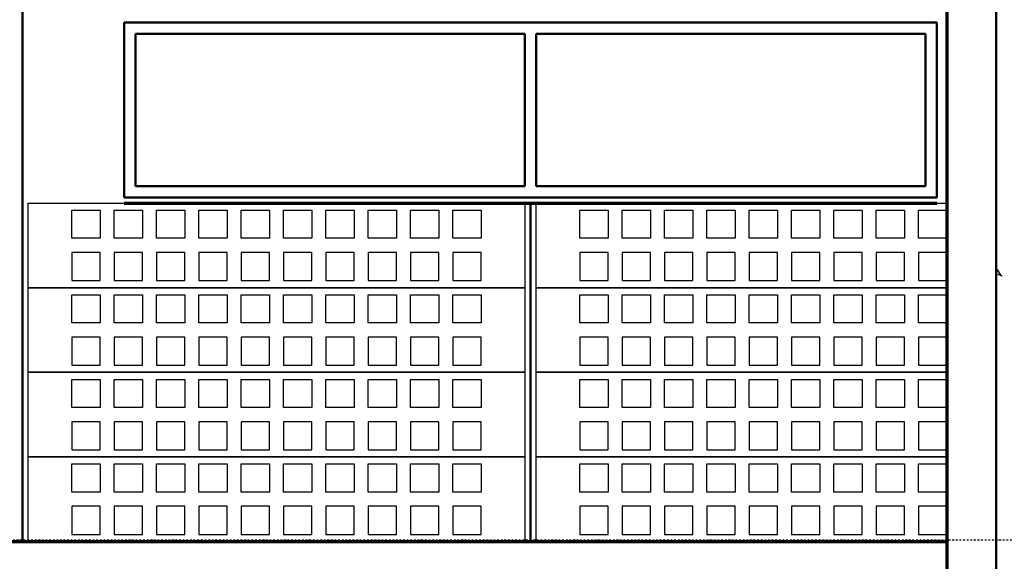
# Model space of a CAD drawing. Extents: x -11408 to 65836, y 12866 to 56869.
# Tile 45 of 68: x 23649 to 27138, y 23976 to 25896. Entities that reach past the tile are written whole.
import ezdxf

# ---------------------------------------------------------------- set-up
doc = ezdxf.new("R2010")
doc.units = 0
doc.linetypes.add('DASHDOT', pattern=[25.4, 12.7, -6.35, 0, -6.35])
doc.layers.add('stramien', color=1, linetype='DASHDOT')
doc.layers.add('vanarris', color=253, linetype='Continuous')

msp = doc.modelspace()

# ---------------------------------------------------------------- linework, layer by layer
at = {"layer": 'stramien', "color": 1, "ltscale": 0.5}
msp.add_lwpolyline([(63695.6, 24051.2), (-11408.5, 24051.2)], dxfattribs=at)
at = {"layer": 'vanarris', "lineweight": 50}
for p, q in [((27108.9, 38046.2), (27108.9, 16916.2)), ((23658.9, 27406.2), (23658.9, 24046.2)), ((24018.9, 25886.2), (24018.9, 25266.2)), ((24018.9, 25886.2), (26898.9, 25886.2)), ((26898.9, 25886.2), (26898.9, 25266.2)), ((24058.9, 25306.2), (24058.9, 25846.2)), ((24058.9, 25846.2), (25438.9, 25846.2)), ((25438.9, 25846.2), (25438.9, 25306.2)), ((25478.9, 25846.2), (26858.9, 25846.2)), ((25478.9, 25846.2), (25478.9, 25306.2)), ((26858.9, 25846.2), (26858.9, 25306.2)), ((25438.9, 25306.2), (24058.9, 25306.2)), ((26858.9, 25306.2), (25478.9, 25306.2)), ((26898.9, 25266.2), (24018.9, 25266.2)), ((25458.9, 25246.2), (25458.9, 24046.2))]:
    msp.add_line(p, q, dxfattribs=at)
at = {"layer": 'vanarris', "lineweight": 70}
for p, q in [((26933.9, 30346.2), (26933.9, 17046.2)), ((24018.9, 25246.2), (26898.9, 25246.2)), ((9983.9, 24046.2), (26933.9, 24046.2))]:
    msp.add_line(p, q, dxfattribs=at)
at = {"layer": 'vanarris', "lineweight": 25}
for p, q in [((23678.9, 24946.2), (23678.9, 25246.2)), ((23678.9, 25246.2), (25438.9, 25246.2)), ((25438.9, 25246.2), (25438.9, 24946.2)), ((25478.9, 24946.2), (25478.9, 25246.2)), ((25478.9, 25246.2), (26933.9, 25246.2)), ((23833.9, 25121.2), (23833.9, 25221.2)), ((23833.9, 25221.2), (23933.9, 25221.2)), ((23933.9, 25221.2), (23933.9, 25121.2)), ((23983.9, 25121.2), (23983.9, 25221.2)), ((23983.9, 25221.2), (24083.9, 25221.2)), ((24083.9, 25221.2), (24083.9, 25121.2)), ((24133.9, 25121.2), (24133.9, 25221.2)), ((24133.9, 25221.2), (24233.9, 25221.2)), ((24233.9, 25221.2), (24233.9, 25121.2)), ((24283.9, 25121.2), (24283.9, 25221.2)), ((24283.9, 25221.2), (24383.9, 25221.2)), ((24383.9, 25221.2), (24383.9, 25121.2)), ((24433.9, 25121.2), (24433.9, 25221.2)), ((24433.9, 25221.2), (24533.9, 25221.2)), ((24533.9, 25221.2), (24533.9, 25121.2)), ((24583.9, 25121.2), (24583.9, 25221.2)), ((24583.9, 25221.2), (24683.9, 25221.2)), ((24683.9, 25221.2), (24683.9, 25121.2)), ((24733.9, 25121.2), (24733.9, 25221.2)), ((24733.9, 25221.2), (24833.9, 25221.2)), ((24833.9, 25221.2), (24833.9, 25121.2)), ((24883.9, 25121.2), (24883.9, 25221.2)), ((24883.9, 25221.2), (24983.9, 25221.2)), ((24983.9, 25221.2), (24983.9, 25121.2)), ((25033.9, 25121.2), (25033.9, 25221.2)), ((25033.9, 25221.2), (25133.9, 25221.2)), ((25133.9, 25221.2), (25133.9, 25121.2)), ((25183.9, 25121.2), (25183.9, 25221.2)), ((25183.9, 25221.2), (25283.9, 25221.2)), ((25283.9, 25221.2), (25283.9, 25121.2)), ((25633.9, 25121.2), (25633.9, 25221.2)), ((25633.9, 25221.2), (25733.9, 25221.2)), ((25733.9, 25221.2), (25733.9, 25121.2)), ((25783.9, 25121.2), (25783.9, 25221.2)), ((25783.9, 25221.2), (25883.9, 25221.2)), ((25883.9, 25221.2), (25883.9, 25121.2)), ((25933.9, 25121.2), (25933.9, 25221.2)), ((25933.9, 25221.2), (26033.9, 25221.2)), ((26033.9, 25221.2), (26033.9, 25121.2)), ((26083.9, 25121.2), (26083.9, 25221.2)), ((26083.9, 25221.2), (26183.9, 25221.2)), ((26183.9, 25221.2), (26183.9, 25121.2)), ((26233.9, 25121.2), (26233.9, 25221.2)), ((26233.9, 25221.2), (26333.9, 25221.2)), ((26333.9, 25221.2), (26333.9, 25121.2)), ((26383.9, 25121.2), (26383.9, 25221.2)), ((26383.9, 25221.2), (26483.9, 25221.2)), ((26483.9, 25221.2), (26483.9, 25121.2)), ((26533.9, 25121.2), (26533.9, 25221.2)), ((26533.9, 25221.2), (26633.9, 25221.2)), ((26633.9, 25221.2), (26633.9, 25121.2)), ((26683.9, 25121.2), (26683.9, 25221.2)), ((26683.9, 25221.2), (26783.9, 25221.2)), ((26783.9, 25221.2), (26783.9, 25121.2)), ((26833.9, 25121.2), (26833.9, 25221.2)), ((26833.9, 25221.2), (26933.9, 25221.2)), ((26933.9, 25221.2), (26933.9, 25121.2)), ((23933.9, 25121.2), (23833.9, 25121.2)), ((24083.9, 25121.2), (23983.9, 25121.2)), ((24233.9, 25121.2), (24133.9, 25121.2)), ((24383.9, 25121.2), (24283.9, 25121.2)), ((24533.9, 25121.2), (24433.9, 25121.2)), ((24683.9, 25121.2), (24583.9, 25121.2)), ((24833.9, 25121.2), (24733.9, 25121.2)), ((24983.9, 25121.2), (24883.9, 25121.2)), ((25133.9, 25121.2), (25033.9, 25121.2)), ((25283.9, 25121.2), (25183.9, 25121.2)), ((25733.9, 25121.2), (25633.9, 25121.2)), ((25883.9, 25121.2), (25783.9, 25121.2)), ((26033.9, 25121.2), (25933.9, 25121.2)), ((26183.9, 25121.2), (26083.9, 25121.2)), ((26333.9, 25121.2), (26233.9, 25121.2)), ((26483.9, 25121.2), (26383.9, 25121.2)), ((26633.9, 25121.2), (26533.9, 25121.2)), ((26783.9, 25121.2), (26683.9, 25121.2)), ((26933.9, 25121.2), (26833.9, 25121.2)), ((23833.9, 25071.2), (23833.9, 24971.2)), ((23933.9, 25071.2), (23833.9, 25071.2)), ((23933.9, 24971.2), (23933.9, 25071.2)), ((23983.9, 25071.2), (23983.9, 24971.2)), ((24083.9, 25071.2), (23983.9, 25071.2)), ((24083.9, 24971.2), (24083.9, 25071.2)), ((24133.9, 25071.2), (24133.9, 24971.2)), ((24233.9, 25071.2), (24133.9, 25071.2)), ((24233.9, 24971.2), (24233.9, 25071.2)), ((24283.9, 25071.2), (24283.9, 24971.2)), ((24383.9, 25071.2), (24283.9, 25071.2)), ((24383.9, 24971.2), (24383.9, 25071.2)), ((24433.9, 25071.2), (24433.9, 24971.2)), ((24533.9, 25071.2), (24433.9, 25071.2)), ((24533.9, 24971.2), (24533.9, 25071.2)), ((24583.9, 25071.2), (24583.9, 24971.2)), ((24683.9, 25071.2), (24583.9, 25071.2)), ((24683.9, 24971.2), (24683.9, 25071.2)), ((24733.9, 25071.2), (24733.9, 24971.2)), ((24833.9, 25071.2), (24733.9, 25071.2)), ((24833.9, 24971.2), (24833.9, 25071.2)), ((24883.9, 25071.2), (24883.9, 24971.2)), ((24983.9, 25071.2), (24883.9, 25071.2)), ((24983.9, 24971.2), (24983.9, 25071.2)), ((25033.9, 25071.2), (25033.9, 24971.2)), ((25133.9, 25071.2), (25033.9, 25071.2)), ((25133.9, 24971.2), (25133.9, 25071.2)), ((25183.9, 25071.2), (25183.9, 24971.2)), ((25283.9, 25071.2), (25183.9, 25071.2)), ((25283.9, 24971.2), (25283.9, 25071.2)), ((25633.9, 25071.2), (25633.9, 24971.2)), ((25733.9, 25071.2), (25633.9, 25071.2)), ((25733.9, 24971.2), (25733.9, 25071.2)), ((25783.9, 25071.2), (25783.9, 24971.2)), ((25883.9, 25071.2), (25783.9, 25071.2)), ((25883.9, 24971.2), (25883.9, 25071.2)), ((25933.9, 25071.2), (25933.9, 24971.2)), ((26033.9, 25071.2), (25933.9, 25071.2)), ((26033.9, 24971.2), (26033.9, 25071.2)), ((26083.9, 25071.2), (26083.9, 24971.2)), ((26183.9, 25071.2), (26083.9, 25071.2)), ((26183.9, 24971.2), (26183.9, 25071.2)), ((26233.9, 25071.2), (26233.9, 24971.2)), ((26333.9, 25071.2), (26233.9, 25071.2)), ((26333.9, 24971.2), (26333.9, 25071.2)), ((26383.9, 25071.2), (26383.9, 24971.2)), ((26483.9, 25071.2), (26383.9, 25071.2)), ((26483.9, 24971.2), (26483.9, 25071.2)), ((26533.9, 25071.2), (26533.9, 24971.2)), ((26633.9, 25071.2), (26533.9, 25071.2)), ((26633.9, 24971.2), (26633.9, 25071.2)), ((26683.9, 25071.2), (26683.9, 24971.2)), ((26783.9, 25071.2), (26683.9, 25071.2)), ((26783.9, 24971.2), (26783.9, 25071.2)), ((26833.9, 25071.2), (26833.9, 24971.2)), ((26933.9, 25071.2), (26833.9, 25071.2)), ((26933.9, 24971.2), (26933.9, 25071.2)), ((27113.9, 25011.2), (27108.9, 25006.2)), ((27108.9, 24996.2), (27128.9, 24988.7)), ((27126.4, 24988.7), (27113.9, 25011.2)), ((23678.9, 24646.2), (23678.9, 24946.2)), ((23678.9, 24946.2), (25438.9, 24946.2)), ((25438.9, 24946.2), (23678.9, 24946.2)), ((23833.9, 24971.2), (23933.9, 24971.2)), ((23983.9, 24971.2), (24083.9, 24971.2)), ((24133.9, 24971.2), (24233.9, 24971.2)), ((24283.9, 24971.2), (24383.9, 24971.2)), ((24433.9, 24971.2), (24533.9, 24971.2)), ((24583.9, 24971.2), (24683.9, 24971.2)), ((24733.9, 24971.2), (24833.9, 24971.2)), ((24883.9, 24971.2), (24983.9, 24971.2)), ((25033.9, 24971.2), (25133.9, 24971.2)), ((25183.9, 24971.2), (25283.9, 24971.2)), ((25438.9, 24946.2), (25438.9, 24646.2)), ((25478.9, 24646.2), (25478.9, 24946.2)), ((25478.9, 24946.2), (26933.9, 24946.2)), ((26933.9, 24946.2), (25478.9, 24946.2)), ((25633.9, 24971.2), (25733.9, 24971.2)), ((25783.9, 24971.2), (25883.9, 24971.2)), ((25933.9, 24971.2), (26033.9, 24971.2)), ((26083.9, 24971.2), (26183.9, 24971.2)), ((26233.9, 24971.2), (26333.9, 24971.2)), ((26383.9, 24971.2), (26483.9, 24971.2)), ((26533.9, 24971.2), (26633.9, 24971.2)), ((26683.9, 24971.2), (26783.9, 24971.2)), ((26833.9, 24971.2), (26933.9, 24971.2)), ((23833.9, 24821.2), (23833.9, 24921.2)), ((23833.9, 24921.2), (23933.9, 24921.2)), ((23933.9, 24921.2), (23933.9, 24821.2)), ((23983.9, 24821.2), (23983.9, 24921.2)), ((23983.9, 24921.2), (24083.9, 24921.2)), ((24083.9, 24921.2), (24083.9, 24821.2)), ((24133.9, 24821.2), (24133.9, 24921.2)), ((24133.9, 24921.2), (24233.9, 24921.2)), ((24233.9, 24921.2), (24233.9, 24821.2)), ((24283.9, 24821.2), (24283.9, 24921.2)), ((24283.9, 24921.2), (24383.9, 24921.2)), ((24383.9, 24921.2), (24383.9, 24821.2)), ((24433.9, 24821.2), (24433.9, 24921.2)), ((24433.9, 24921.2), (24533.9, 24921.2)), ((24533.9, 24921.2), (24533.9, 24821.2)), ((24583.9, 24821.2), (24583.9, 24921.2)), ((24583.9, 24921.2), (24683.9, 24921.2)), ((24683.9, 24921.2), (24683.9, 24821.2)), ((24733.9, 24821.2), (24733.9, 24921.2)), ((24733.9, 24921.2), (24833.9, 24921.2)), ((24833.9, 24921.2), (24833.9, 24821.2)), ((24883.9, 24821.2), (24883.9, 24921.2)), ((24883.9, 24921.2), (24983.9, 24921.2)), ((24983.9, 24921.2), (24983.9, 24821.2)), ((25033.9, 24821.2), (25033.9, 24921.2)), ((25033.9, 24921.2), (25133.9, 24921.2)), ((25133.9, 24921.2), (25133.9, 24821.2)), ((25183.9, 24821.2), (25183.9, 24921.2)), ((25183.9, 24921.2), (25283.9, 24921.2)), ((25283.9, 24921.2), (25283.9, 24821.2)), ((25633.9, 24821.2), (25633.9, 24921.2)), ((25633.9, 24921.2), (25733.9, 24921.2)), ((25733.9, 24921.2), (25733.9, 24821.2)), ((25783.9, 24821.2), (25783.9, 24921.2)), ((25783.9, 24921.2), (25883.9, 24921.2)), ((25883.9, 24921.2), (25883.9, 24821.2)), ((25933.9, 24821.2), (25933.9, 24921.2)), ((25933.9, 24921.2), (26033.9, 24921.2)), ((26033.9, 24921.2), (26033.9, 24821.2)), ((26083.9, 24821.2), (26083.9, 24921.2)), ((26083.9, 24921.2), (26183.9, 24921.2)), ((26183.9, 24921.2), (26183.9, 24821.2)), ((26233.9, 24821.2), (26233.9, 24921.2)), ((26233.9, 24921.2), (26333.9, 24921.2)), ((26333.9, 24921.2), (26333.9, 24821.2)), ((26383.9, 24821.2), (26383.9, 24921.2)), ((26383.9, 24921.2), (26483.9, 24921.2)), ((26483.9, 24921.2), (26483.9, 24821.2)), ((26533.9, 24821.2), (26533.9, 24921.2)), ((26533.9, 24921.2), (26633.9, 24921.2)), ((26633.9, 24921.2), (26633.9, 24821.2)), ((26683.9, 24821.2), (26683.9, 24921.2)), ((26683.9, 24921.2), (26783.9, 24921.2)), ((26783.9, 24921.2), (26783.9, 24821.2)), ((26833.9, 24821.2), (26833.9, 24921.2)), ((26833.9, 24921.2), (26933.9, 24921.2)), ((26933.9, 24921.2), (26933.9, 24821.2)), ((23933.9, 24821.2), (23833.9, 24821.2)), ((24083.9, 24821.2), (23983.9, 24821.2)), ((24233.9, 24821.2), (24133.9, 24821.2)), ((24383.9, 24821.2), (24283.9, 24821.2)), ((24533.9, 24821.2), (24433.9, 24821.2)), ((24683.9, 24821.2), (24583.9, 24821.2)), ((24833.9, 24821.2), (24733.9, 24821.2)), ((24983.9, 24821.2), (24883.9, 24821.2)), ((25133.9, 24821.2), (25033.9, 24821.2)), ((25283.9, 24821.2), (25183.9, 24821.2)), ((25733.9, 24821.2), (25633.9, 24821.2)), ((25883.9, 24821.2), (25783.9, 24821.2)), ((26033.9, 24821.2), (25933.9, 24821.2)), ((26183.9, 24821.2), (26083.9, 24821.2)), ((26333.9, 24821.2), (26233.9, 24821.2)), ((26483.9, 24821.2), (26383.9, 24821.2)), ((26633.9, 24821.2), (26533.9, 24821.2)), ((26783.9, 24821.2), (26683.9, 24821.2)), ((26933.9, 24821.2), (26833.9, 24821.2)), ((23833.9, 24771.2), (23833.9, 24671.2)), ((23933.9, 24771.2), (23833.9, 24771.2)), ((23933.9, 24671.2), (23933.9, 24771.2)), ((23983.9, 24771.2), (23983.9, 24671.2)), ((24083.9, 24771.2), (23983.9, 24771.2)), ((24083.9, 24671.2), (24083.9, 24771.2)), ((24133.9, 24771.2), (24133.9, 24671.2)), ((24233.9, 24771.2), (24133.9, 24771.2)), ((24233.9, 24671.2), (24233.9, 24771.2)), ((24283.9, 24771.2), (24283.9, 24671.2)), ((24383.9, 24771.2), (24283.9, 24771.2)), ((24383.9, 24671.2), (24383.9, 24771.2)), ((24433.9, 24771.2), (24433.9, 24671.2)), ((24533.9, 24771.2), (24433.9, 24771.2)), ((24533.9, 24671.2), (24533.9, 24771.2)), ((24583.9, 24771.2), (24583.9, 24671.2)), ((24683.9, 24771.2), (24583.9, 24771.2)), ((24683.9, 24671.2), (24683.9, 24771.2)), ((24733.9, 24771.2), (24733.9, 24671.2)), ((24833.9, 24771.2), (24733.9, 24771.2)), ((24833.9, 24671.2), (24833.9, 24771.2)), ((24883.9, 24771.2), (24883.9, 24671.2)), ((24983.9, 24771.2), (24883.9, 24771.2)), ((24983.9, 24671.2), (24983.9, 24771.2)), ((25033.9, 24771.2), (25033.9, 24671.2)), ((25133.9, 24771.2), (25033.9, 24771.2)), ((25133.9, 24671.2), (25133.9, 24771.2)), ((25183.9, 24771.2), (25183.9, 24671.2)), ((25283.9, 24771.2), (25183.9, 24771.2)), ((25283.9, 24671.2), (25283.9, 24771.2)), ((25633.9, 24771.2), (25633.9, 24671.2)), ((25733.9, 24771.2), (25633.9, 24771.2)), ((25733.9, 24671.2), (25733.9, 24771.2)), ((25783.9, 24771.2), (25783.9, 24671.2)), ((25883.9, 24771.2), (25783.9, 24771.2)), ((25883.9, 24671.2), (25883.9, 24771.2)), ((25933.9, 24771.2), (25933.9, 24671.2)), ((26033.9, 24771.2), (25933.9, 24771.2)), ((26033.9, 24671.2), (26033.9, 24771.2)), ((26083.9, 24771.2), (26083.9, 24671.2)), ((26183.9, 24771.2), (26083.9, 24771.2)), ((26183.9, 24671.2), (26183.9, 24771.2)), ((26233.9, 24771.2), (26233.9, 24671.2)), ((26333.9, 24771.2), (26233.9, 24771.2)), ((26333.9, 24671.2), (26333.9, 24771.2)), ((26383.9, 24771.2), (26383.9, 24671.2)), ((26483.9, 24771.2), (26383.9, 24771.2)), ((26483.9, 24671.2), (26483.9, 24771.2)), ((26533.9, 24771.2), (26533.9, 24671.2)), ((26633.9, 24771.2), (26533.9, 24771.2)), ((26633.9, 24671.2), (26633.9, 24771.2)), ((26683.9, 24771.2), (26683.9, 24671.2)), ((26783.9, 24771.2), (26683.9, 24771.2)), ((26783.9, 24671.2), (26783.9, 24771.2)), ((26833.9, 24771.2), (26833.9, 24671.2)), ((26933.9, 24771.2), (26833.9, 24771.2)), ((26933.9, 24671.2), (26933.9, 24771.2)), ((23833.9, 24671.2), (23933.9, 24671.2)), ((23983.9, 24671.2), (24083.9, 24671.2)), ((24133.9, 24671.2), (24233.9, 24671.2)), ((24283.9, 24671.2), (24383.9, 24671.2)), ((24433.9, 24671.2), (24533.9, 24671.2)), ((24583.9, 24671.2), (24683.9, 24671.2)), ((24733.9, 24671.2), (24833.9, 24671.2)), ((24883.9, 24671.2), (24983.9, 24671.2)), ((25033.9, 24671.2), (25133.9, 24671.2)), ((25183.9, 24671.2), (25283.9, 24671.2)), ((25633.9, 24671.2), (25733.9, 24671.2)), ((25783.9, 24671.2), (25883.9, 24671.2)), ((25933.9, 24671.2), (26033.9, 24671.2)), ((26083.9, 24671.2), (26183.9, 24671.2)), ((26233.9, 24671.2), (26333.9, 24671.2)), ((26383.9, 24671.2), (26483.9, 24671.2)), ((26533.9, 24671.2), (26633.9, 24671.2)), ((26683.9, 24671.2), (26783.9, 24671.2)), ((26833.9, 24671.2), (26933.9, 24671.2)), ((23678.9, 24346.2), (23678.9, 24646.2)), ((23678.9, 24646.2), (25438.9, 24646.2)), ((25438.9, 24646.2), (23678.9, 24646.2)), ((25438.9, 24646.2), (25438.9, 24346.2)), ((25478.9, 24346.2), (25478.9, 24646.2)), ((25478.9, 24646.2), (26933.9, 24646.2)), ((26933.9, 24646.2), (25478.9, 24646.2)), ((23833.9, 24521.2), (23833.9, 24621.2)), ((23833.9, 24621.2), (23933.9, 24621.2)), ((23933.9, 24621.2), (23933.9, 24521.2)), ((23983.9, 24521.2), (23983.9, 24621.2)), ((23983.9, 24621.2), (24083.9, 24621.2)), ((24083.9, 24621.2), (24083.9, 24521.2)), ((24133.9, 24521.2), (24133.9, 24621.2)), ((24133.9, 24621.2), (24233.9, 24621.2)), ((24233.9, 24621.2), (24233.9, 24521.2)), ((24283.9, 24521.2), (24283.9, 24621.2)), ((24283.9, 24621.2), (24383.9, 24621.2)), ((24383.9, 24621.2), (24383.9, 24521.2)), ((24433.9, 24521.2), (24433.9, 24621.2)), ((24433.9, 24621.2), (24533.9, 24621.2)), ((24533.9, 24621.2), (24533.9, 24521.2)), ((24583.9, 24521.2), (24583.9, 24621.2)), ((24583.9, 24621.2), (24683.9, 24621.2)), ((24683.9, 24621.2), (24683.9, 24521.2)), ((24733.9, 24521.2), (24733.9, 24621.2)), ((24733.9, 24621.2), (24833.9, 24621.2)), ((24833.9, 24621.2), (24833.9, 24521.2)), ((24883.9, 24521.2), (24883.9, 24621.2)), ((24883.9, 24621.2), (24983.9, 24621.2)), ((24983.9, 24621.2), (24983.9, 24521.2)), ((25033.9, 24521.2), (25033.9, 24621.2)), ((25033.9, 24621.2), (25133.9, 24621.2)), ((25133.9, 24621.2), (25133.9, 24521.2)), ((25183.9, 24521.2), (25183.9, 24621.2)), ((25183.9, 24621.2), (25283.9, 24621.2)), ((25283.9, 24621.2), (25283.9, 24521.2)), ((25633.9, 24521.2), (25633.9, 24621.2)), ((25633.9, 24621.2), (25733.9, 24621.2)), ((25733.9, 24621.2), (25733.9, 24521.2)), ((25783.9, 24521.2), (25783.9, 24621.2)), ((25783.9, 24621.2), (25883.9, 24621.2)), ((25883.9, 24621.2), (25883.9, 24521.2)), ((25933.9, 24521.2), (25933.9, 24621.2)), ((25933.9, 24621.2), (26033.9, 24621.2)), ((26033.9, 24621.2), (26033.9, 24521.2)), ((26083.9, 24521.2), (26083.9, 24621.2)), ((26083.9, 24621.2), (26183.9, 24621.2)), ((26183.9, 24621.2), (26183.9, 24521.2)), ((26233.9, 24521.2), (26233.9, 24621.2)), ((26233.9, 24621.2), (26333.9, 24621.2)), ((26333.9, 24621.2), (26333.9, 24521.2)), ((26383.9, 24521.2), (26383.9, 24621.2)), ((26383.9, 24621.2), (26483.9, 24621.2)), ((26483.9, 24621.2), (26483.9, 24521.2)), ((26533.9, 24521.2), (26533.9, 24621.2)), ((26533.9, 24621.2), (26633.9, 24621.2)), ((26633.9, 24621.2), (26633.9, 24521.2)), ((26683.9, 24521.2), (26683.9, 24621.2)), ((26683.9, 24621.2), (26783.9, 24621.2)), ((26783.9, 24621.2), (26783.9, 24521.2)), ((26833.9, 24521.2), (26833.9, 24621.2)), ((26833.9, 24621.2), (26933.9, 24621.2)), ((26933.9, 24621.2), (26933.9, 24521.2)), ((23933.9, 24521.2), (23833.9, 24521.2)), ((24083.9, 24521.2), (23983.9, 24521.2)), ((24233.9, 24521.2), (24133.9, 24521.2)), ((24383.9, 24521.2), (24283.9, 24521.2)), ((24533.9, 24521.2), (24433.9, 24521.2)), ((24683.9, 24521.2), (24583.9, 24521.2)), ((24833.9, 24521.2), (24733.9, 24521.2)), ((24983.9, 24521.2), (24883.9, 24521.2)), ((25133.9, 24521.2), (25033.9, 24521.2)), ((25283.9, 24521.2), (25183.9, 24521.2)), ((25733.9, 24521.2), (25633.9, 24521.2)), ((25883.9, 24521.2), (25783.9, 24521.2)), ((26033.9, 24521.2), (25933.9, 24521.2)), ((26183.9, 24521.2), (26083.9, 24521.2)), ((26333.9, 24521.2), (26233.9, 24521.2)), ((26483.9, 24521.2), (26383.9, 24521.2)), ((26633.9, 24521.2), (26533.9, 24521.2)), ((26783.9, 24521.2), (26683.9, 24521.2)), ((26933.9, 24521.2), (26833.9, 24521.2)), ((23833.9, 24471.2), (23833.9, 24371.2)), ((23933.9, 24471.2), (23833.9, 24471.2)), ((23933.9, 24371.2), (23933.9, 24471.2)), ((23983.9, 24471.2), (23983.9, 24371.2)), ((24083.9, 24471.2), (23983.9, 24471.2)), ((24083.9, 24371.2), (24083.9, 24471.2)), ((24133.9, 24471.2), (24133.9, 24371.2)), ((24233.9, 24471.2), (24133.9, 24471.2)), ((24233.9, 24371.2), (24233.9, 24471.2)), ((24283.9, 24471.2), (24283.9, 24371.2)), ((24383.9, 24471.2), (24283.9, 24471.2)), ((24383.9, 24371.2), (24383.9, 24471.2)), ((24433.9, 24471.2), (24433.9, 24371.2)), ((24533.9, 24471.2), (24433.9, 24471.2)), ((24533.9, 24371.2), (24533.9, 24471.2)), ((24583.9, 24471.2), (24583.9, 24371.2)), ((24683.9, 24471.2), (24583.9, 24471.2)), ((24683.9, 24371.2), (24683.9, 24471.2)), ((24733.9, 24471.2), (24733.9, 24371.2)), ((24833.9, 24471.2), (24733.9, 24471.2)), ((24833.9, 24371.2), (24833.9, 24471.2)), ((24883.9, 24471.2), (24883.9, 24371.2)), ((24983.9, 24471.2), (24883.9, 24471.2)), ((24983.9, 24371.2), (24983.9, 24471.2)), ((25033.9, 24471.2), (25033.9, 24371.2)), ((25133.9, 24471.2), (25033.9, 24471.2)), ((25133.9, 24371.2), (25133.9, 24471.2)), ((25183.9, 24471.2), (25183.9, 24371.2)), ((25283.9, 24471.2), (25183.9, 24471.2)), ((25283.9, 24371.2), (25283.9, 24471.2)), ((25633.9, 24471.2), (25633.9, 24371.2)), ((25733.9, 24471.2), (25633.9, 24471.2)), ((25733.9, 24371.2), (25733.9, 24471.2)), ((25783.9, 24471.2), (25783.9, 24371.2)), ((25883.9, 24471.2), (25783.9, 24471.2)), ((25883.9, 24371.2), (25883.9, 24471.2)), ((25933.9, 24471.2), (25933.9, 24371.2)), ((26033.9, 24471.2), (25933.9, 24471.2)), ((26033.9, 24371.2), (26033.9, 24471.2)), ((26083.9, 24471.2), (26083.9, 24371.2)), ((26183.9, 24471.2), (26083.9, 24471.2)), ((26183.9, 24371.2), (26183.9, 24471.2)), ((26233.9, 24471.2), (26233.9, 24371.2)), ((26333.9, 24471.2), (26233.9, 24471.2)), ((26333.9, 24371.2), (26333.9, 24471.2)), ((26383.9, 24471.2), (26383.9, 24371.2)), ((26483.9, 24471.2), (26383.9, 24471.2)), ((26483.9, 24371.2), (26483.9, 24471.2)), ((26533.9, 24471.2), (26533.9, 24371.2)), ((26633.9, 24471.2), (26533.9, 24471.2)), ((26633.9, 24371.2), (26633.9, 24471.2)), ((26683.9, 24471.2), (26683.9, 24371.2)), ((26783.9, 24471.2), (26683.9, 24471.2)), ((26783.9, 24371.2), (26783.9, 24471.2)), ((26833.9, 24471.2), (26833.9, 24371.2)), ((26933.9, 24471.2), (26833.9, 24471.2)), ((26933.9, 24371.2), (26933.9, 24471.2)), ((23833.9, 24371.2), (23933.9, 24371.2)), ((23983.9, 24371.2), (24083.9, 24371.2)), ((24133.9, 24371.2), (24233.9, 24371.2)), ((24283.9, 24371.2), (24383.9, 24371.2)), ((24433.9, 24371.2), (24533.9, 24371.2)), ((24583.9, 24371.2), (24683.9, 24371.2)), ((24733.9, 24371.2), (24833.9, 24371.2)), ((24883.9, 24371.2), (24983.9, 24371.2)), ((25033.9, 24371.2), (25133.9, 24371.2)), ((25183.9, 24371.2), (25283.9, 24371.2)), ((25633.9, 24371.2), (25733.9, 24371.2)), ((25783.9, 24371.2), (25883.9, 24371.2)), ((25933.9, 24371.2), (26033.9, 24371.2)), ((26083.9, 24371.2), (26183.9, 24371.2)), ((26233.9, 24371.2), (26333.9, 24371.2)), ((26383.9, 24371.2), (26483.9, 24371.2)), ((26533.9, 24371.2), (26633.9, 24371.2)), ((26683.9, 24371.2), (26783.9, 24371.2)), ((26833.9, 24371.2), (26933.9, 24371.2)), ((23678.9, 24046.2), (23678.9, 24346.2)), ((23678.9, 24346.2), (25438.9, 24346.2)), ((25438.9, 24346.2), (23678.9, 24346.2)), ((23833.9, 24221.2), (23833.9, 24321.2)), ((23833.9, 24321.2), (23933.9, 24321.2)), ((23933.9, 24321.2), (23933.9, 24221.2)), ((23983.9, 24221.2), (23983.9, 24321.2)), ((23983.9, 24321.2), (24083.9, 24321.2)), ((24083.9, 24321.2), (24083.9, 24221.2)), ((24133.9, 24221.2), (24133.9, 24321.2)), ((24133.9, 24321.2), (24233.9, 24321.2)), ((24233.9, 24321.2), (24233.9, 24221.2)), ((24283.9, 24221.2), (24283.9, 24321.2)), ((24283.9, 24321.2), (24383.9, 24321.2)), ((24383.9, 24321.2), (24383.9, 24221.2)), ((24433.9, 24221.2), (24433.9, 24321.2)), ((24433.9, 24321.2), (24533.9, 24321.2)), ((24533.9, 24321.2), (24533.9, 24221.2)), ((24583.9, 24221.2), (24583.9, 24321.2)), ((24583.9, 24321.2), (24683.9, 24321.2)), ((24683.9, 24321.2), (24683.9, 24221.2)), ((24733.9, 24221.2), (24733.9, 24321.2)), ((24733.9, 24321.2), (24833.9, 24321.2)), ((24833.9, 24321.2), (24833.9, 24221.2)), ((24883.9, 24221.2), (24883.9, 24321.2)), ((24883.9, 24321.2), (24983.9, 24321.2)), ((24983.9, 24321.2), (24983.9, 24221.2)), ((25033.9, 24221.2), (25033.9, 24321.2)), ((25033.9, 24321.2), (25133.9, 24321.2)), ((25133.9, 24321.2), (25133.9, 24221.2)), ((25183.9, 24221.2), (25183.9, 24321.2)), ((25183.9, 24321.2), (25283.9, 24321.2)), ((25283.9, 24321.2), (25283.9, 24221.2)), ((25438.9, 24346.2), (25438.9, 24046.2)), ((25478.9, 24046.2), (25478.9, 24346.2)), ((25478.9, 24346.2), (26933.9, 24346.2)), ((26933.9, 24346.2), (25478.9, 24346.2)), ((25633.9, 24221.2), (25633.9, 24321.2)), ((25633.9, 24321.2), (25733.9, 24321.2)), ((25733.9, 24321.2), (25733.9, 24221.2)), ((25783.9, 24221.2), (25783.9, 24321.2)), ((25783.9, 24321.2), (25883.9, 24321.2)), ((25883.9, 24321.2), (25883.9, 24221.2)), ((25933.9, 24221.2), (25933.9, 24321.2)), ((25933.9, 24321.2), (26033.9, 24321.2)), ((26033.9, 24321.2), (26033.9, 24221.2)), ((26083.9, 24221.2), (26083.9, 24321.2)), ((26083.9, 24321.2), (26183.9, 24321.2)), ((26183.9, 24321.2), (26183.9, 24221.2)), ((26233.9, 24221.2), (26233.9, 24321.2)), ((26233.9, 24321.2), (26333.9, 24321.2)), ((26333.9, 24321.2), (26333.9, 24221.2)), ((26383.9, 24221.2), (26383.9, 24321.2)), ((26383.9, 24321.2), (26483.9, 24321.2)), ((26483.9, 24321.2), (26483.9, 24221.2)), ((26533.9, 24221.2), (26533.9, 24321.2)), ((26533.9, 24321.2), (26633.9, 24321.2)), ((26633.9, 24321.2), (26633.9, 24221.2)), ((26683.9, 24221.2), (26683.9, 24321.2)), ((26683.9, 24321.2), (26783.9, 24321.2)), ((26783.9, 24321.2), (26783.9, 24221.2)), ((26833.9, 24221.2), (26833.9, 24321.2)), ((26833.9, 24321.2), (26933.9, 24321.2)), ((26933.9, 24321.2), (26933.9, 24221.2)), ((23933.9, 24221.2), (23833.9, 24221.2)), ((24083.9, 24221.2), (23983.9, 24221.2)), ((24233.9, 24221.2), (24133.9, 24221.2)), ((24383.9, 24221.2), (24283.9, 24221.2)), ((24533.9, 24221.2), (24433.9, 24221.2)), ((24683.9, 24221.2), (24583.9, 24221.2)), ((24833.9, 24221.2), (24733.9, 24221.2)), ((24983.9, 24221.2), (24883.9, 24221.2)), ((25133.9, 24221.2), (25033.9, 24221.2)), ((25283.9, 24221.2), (25183.9, 24221.2)), ((25733.9, 24221.2), (25633.9, 24221.2)), ((25883.9, 24221.2), (25783.9, 24221.2)), ((26033.9, 24221.2), (25933.9, 24221.2)), ((26183.9, 24221.2), (26083.9, 24221.2)), ((26333.9, 24221.2), (26233.9, 24221.2)), ((26483.9, 24221.2), (26383.9, 24221.2)), ((26633.9, 24221.2), (26533.9, 24221.2)), ((26783.9, 24221.2), (26683.9, 24221.2)), ((26933.9, 24221.2), (26833.9, 24221.2)), ((23833.9, 24171.2), (23833.9, 24071.2)), ((23933.9, 24171.2), (23833.9, 24171.2)), ((23933.9, 24071.2), (23933.9, 24171.2)), ((23983.9, 24171.2), (23983.9, 24071.2)), ((24083.9, 24171.2), (23983.9, 24171.2)), ((24083.9, 24071.2), (24083.9, 24171.2)), ((24133.9, 24171.2), (24133.9, 24071.2)), ((24233.9, 24171.2), (24133.9, 24171.2)), ((24233.9, 24071.2), (24233.9, 24171.2)), ((24283.9, 24171.2), (24283.9, 24071.2)), ((24383.9, 24171.2), (24283.9, 24171.2)), ((24383.9, 24071.2), (24383.9, 24171.2)), ((24433.9, 24171.2), (24433.9, 24071.2)), ((24533.9, 24171.2), (24433.9, 24171.2)), ((24533.9, 24071.2), (24533.9, 24171.2)), ((24583.9, 24171.2), (24583.9, 24071.2)), ((24683.9, 24171.2), (24583.9, 24171.2)), ((24683.9, 24071.2), (24683.9, 24171.2)), ((24733.9, 24171.2), (24733.9, 24071.2)), ((24833.9, 24171.2), (24733.9, 24171.2)), ((24833.9, 24071.2), (24833.9, 24171.2)), ((24883.9, 24171.2), (24883.9, 24071.2)), ((24983.9, 24171.2), (24883.9, 24171.2)), ((24983.9, 24071.2), (24983.9, 24171.2)), ((25033.9, 24171.2), (25033.9, 24071.2)), ((25133.9, 24171.2), (25033.9, 24171.2)), ((25133.9, 24071.2), (25133.9, 24171.2)), ((25183.9, 24171.2), (25183.9, 24071.2)), ((25283.9, 24171.2), (25183.9, 24171.2)), ((25283.9, 24071.2), (25283.9, 24171.2)), ((25633.9, 24171.2), (25633.9, 24071.2)), ((25733.9, 24171.2), (25633.9, 24171.2)), ((25733.9, 24071.2), (25733.9, 24171.2)), ((25783.9, 24171.2), (25783.9, 24071.2)), ((25883.9, 24171.2), (25783.9, 24171.2)), ((25883.9, 24071.2), (25883.9, 24171.2)), ((25933.9, 24171.2), (25933.9, 24071.2)), ((26033.9, 24171.2), (25933.9, 24171.2)), ((26033.9, 24071.2), (26033.9, 24171.2)), ((26083.9, 24171.2), (26083.9, 24071.2)), ((26183.9, 24171.2), (26083.9, 24171.2)), ((26183.9, 24071.2), (26183.9, 24171.2)), ((26233.9, 24171.2), (26233.9, 24071.2)), ((26333.9, 24171.2), (26233.9, 24171.2)), ((26333.9, 24071.2), (26333.9, 24171.2)), ((26383.9, 24171.2), (26383.9, 24071.2)), ((26483.9, 24171.2), (26383.9, 24171.2)), ((26483.9, 24071.2), (26483.9, 24171.2)), ((26533.9, 24171.2), (26533.9, 24071.2)), ((26633.9, 24171.2), (26533.9, 24171.2)), ((26633.9, 24071.2), (26633.9, 24171.2)), ((26683.9, 24171.2), (26683.9, 24071.2)), ((26783.9, 24171.2), (26683.9, 24171.2)), ((26783.9, 24071.2), (26783.9, 24171.2)), ((26833.9, 24171.2), (26833.9, 24071.2)), ((26933.9, 24171.2), (26833.9, 24171.2)), ((26933.9, 24071.2), (26933.9, 24171.2)), ((25438.9, 24046.2), (23678.9, 24046.2)), ((23833.9, 24071.2), (23933.9, 24071.2)), ((23983.9, 24071.2), (24083.9, 24071.2)), ((24133.9, 24071.2), (24233.9, 24071.2)), ((24283.9, 24071.2), (24383.9, 24071.2)), ((24433.9, 24071.2), (24533.9, 24071.2)), ((24583.9, 24071.2), (24683.9, 24071.2)), ((24733.9, 24071.2), (24833.9, 24071.2)), ((24883.9, 24071.2), (24983.9, 24071.2)), ((25033.9, 24071.2), (25133.9, 24071.2)), ((25183.9, 24071.2), (25283.9, 24071.2)), ((26933.9, 24046.2), (25478.9, 24046.2)), ((25633.9, 24071.2), (25733.9, 24071.2)), ((25783.9, 24071.2), (25883.9, 24071.2)), ((25933.9, 24071.2), (26033.9, 24071.2)), ((26083.9, 24071.2), (26183.9, 24071.2)), ((26233.9, 24071.2), (26333.9, 24071.2)), ((26383.9, 24071.2), (26483.9, 24071.2)), ((26533.9, 24071.2), (26633.9, 24071.2)), ((26683.9, 24071.2), (26783.9, 24071.2)), ((26833.9, 24071.2), (26933.9, 24071.2))]:
    msp.add_line(p, q, dxfattribs=at)

doc.saveas('drawing.dxf')
